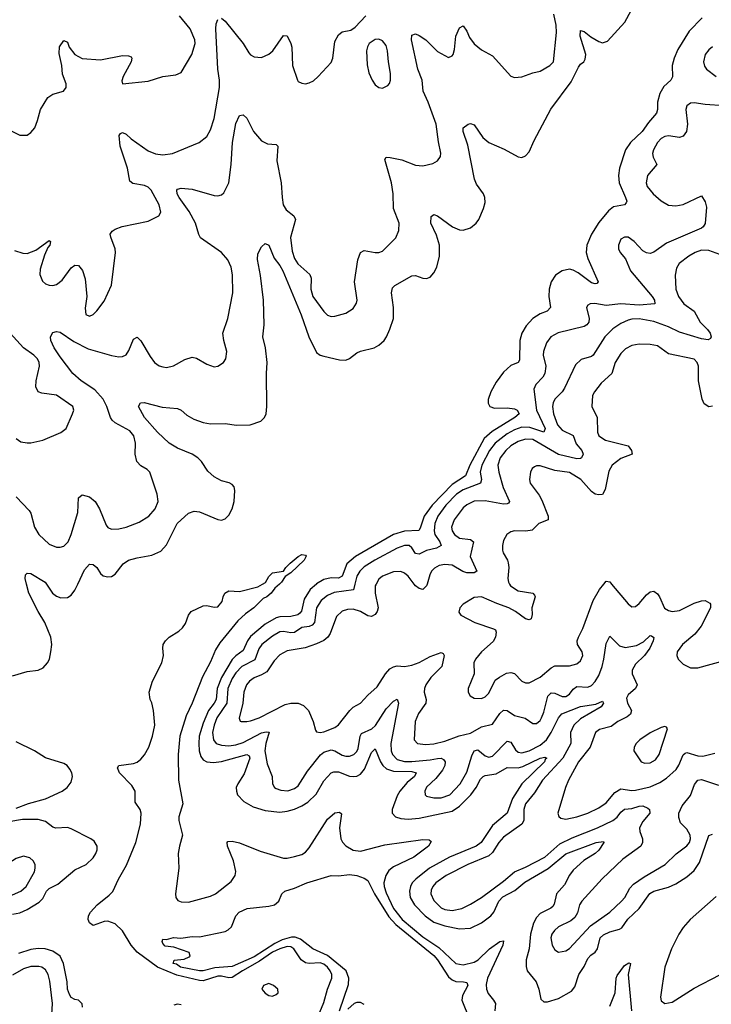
# Model space of a CAD drawing. Header units: inches. Extents: x 1550315 to 1685896, y 510706 to 640504.
# Tile 107 of 256: x 1635829 to 1639604, y 517706 to 523080. Entities that reach past the tile are written whole.
import ezdxf

# ---------------------------------------------------------------- set-up
doc = ezdxf.new("R2010")
doc.units = ezdxf.units.IN
doc.header["$MEASUREMENT"] = 0
doc.layers.add('B6531', color=7, linetype='Continuous')
doc.layers.add('B6532', color=7, linetype='Continuous')

msp = doc.modelspace()

# ---------------------------------------------------------------- linework, layer by layer
at = {"layer": 'B6531', "color": 5}
for points, elevation in [([(1635790, 519498.6), (1635870, 519522.3), (1635930, 519530.3), (1635956.8, 519543.2), (1635981.1, 519570), (1635992.1, 519590), (1636000.3, 519630), (1636005, 519670), (1635999.8, 519710), (1635966.6, 519790), (1635930, 519849.8), (1635878.5, 519950), (1635866, 520000)], 320), ([(1635975.3, 520000), (1636007.7, 519950), (1636030, 519933.4), (1636054.9, 519925.1), (1636090, 519926.2), (1636110, 519939), (1636130, 519966), (1636146.2, 520000)], 320), ([(1637458.7, 517641.3), (1637490, 517717), (1637509.3, 517790), (1637532.2, 517850), (1637532.4, 517870), (1637523.7, 517890), (1637509, 517910), (1637490, 517925.1), (1637470, 517932.5), (1637410, 517929.6), (1637390, 517933.2), (1637365, 517950), (1637325.4, 518010), (1637310, 518019.6), (1637290, 518021.2), (1637250, 518009.5), (1637210, 517991.4), (1637138.1, 517941.9), (1637044.8, 517890), (1636990, 517853.4), (1636970, 517850.2), (1636930, 517860.3), (1636910, 517860.2), (1636830, 517834.3), (1636810, 517836.1), (1636686.2, 517866.2), (1636581.7, 517910), (1636470, 517991.7), (1636438.2, 518030), (1636390, 518108.2), (1636350, 518146.2), (1636310, 518160.7), (1636290, 518159.3), (1636230, 518136.2), (1636211.2, 518151.2), (1636202.4, 518170), (1636205.4, 518190), (1636216.4, 518210), (1636252.9, 518250), (1636318.1, 518301.9), (1636337, 518323), (1636369, 518390), (1636413.3, 518466.7), (1636463.7, 518590), (1636489.3, 518690), (1636493.2, 518750), (1636487.2, 518770), (1636459.7, 518810), (1636459.9, 518870), (1636440.8, 518900.8), (1636374.6, 518970), (1636363.1, 518996.9), (1636369.8, 519010.2), (1636450, 519021.5), (1636470, 519028.9), (1636490, 519043.6), (1636510, 519067.6), (1636534, 519110), (1636555, 519170), (1636566.8, 519230), (1636560.4, 519310), (1636551.3, 519351.3), (1636540.9, 519370), (1636536.2, 519410), (1636554.2, 519470), (1636605, 519570), (1636613.6, 519610), (1636609.8, 519650), (1636613, 519670), (1636624.7, 519690), (1636645.1, 519710), (1636697.2, 519742.8), (1636718.2, 519761.8), (1636734.3, 519785.7), (1636750, 519830.8), (1636766, 519850), (1636830, 519880.7), (1636850, 519882.8), (1636890, 519874.8), (1636910, 519876), (1636934.2, 519905.8), (1636939.3, 519930), (1636949.4, 519950), (1636970, 519964), (1637030, 519958.7), (1637130, 519985.5), (1637155.2, 520000)], 280), ([(1637247.4, 520000), (1637221.9, 519978.1), (1637202, 519950), (1637178, 519930), (1637158, 519922), (1637106.8, 519870), (1637062.2, 519837.8), (1637020.8, 519799.2), (1636921.2, 519678.8), (1636898.5, 519641.5), (1636870, 519575.6), (1636826.8, 519493.2), (1636771.6, 519350), (1636738.4, 519281.6), (1636703.3, 519170), (1636695.2, 519070), (1636696.5, 518930), (1636720.3, 518800.3), (1636698.8, 518730), (1636697.3, 518710), (1636718.2, 518630), (1636700.8, 518570), (1636694.4, 518530), (1636697.2, 518450), (1636679.8, 518310), (1636682.3, 518290), (1636693.4, 518273.4), (1636710, 518265.2), (1636750, 518263.8), (1636870, 518297.3), (1636897.6, 518310), (1636983.5, 518376.5), (1637005.1, 518410), (1637008.5, 518431.5), (1636997, 518490), (1636963.5, 518570), (1636961.6, 518590), (1636965.3, 518594.7), (1636990, 518596.2), (1637030, 518588.4), (1637142.2, 518542.2), (1637270, 518504.2), (1637290, 518503.8), (1637330, 518513.7), (1637370, 518524.4), (1637390, 518536.6), (1637410, 518559.8), (1637510, 518717), (1637550, 518750.7), (1637575.3, 518755.3), (1637586.6, 518746.6), (1637575, 518670), (1637581.5, 518610), (1637591, 518591), (1637610, 518571), (1637650, 518547), (1637690, 518542.4), (1637823, 518577), (1638030, 518605.2), (1638063.8, 518603.8), (1638074.4, 518594.4), (1638061, 518570), (1637981.3, 518510), (1637870, 518457.2), (1637843.6, 518436.4), (1637827, 518410), (1637817.4, 518370), (1637818, 518350), (1637830, 518314.1), (1637870, 518229.2), (1637916, 518170), (1638030, 518075.5), (1638117.4, 518017.4), (1638210, 517929.5), (1638250, 517921.9), (1638310, 517936.9), (1638330.8, 517949.2), (1638392.7, 518010), (1638450, 518049.3), (1638470, 518053.4), (1638466.3, 518030), (1638382.2, 517850), (1638375.4, 517815.4), (1638377, 517790), (1638385.6, 517765.6), (1638415.6, 517730), (1638426, 517710), (1638422.3, 517670)], 280), ([(1637449.3, 520000), (1637415.3, 519970), (1637381.5, 519918.5), (1637367.4, 519852.6), (1637359.1, 519840.9), (1637347.3, 519832.7), (1637310, 519822.6), (1637250, 519822), (1637230, 519815), (1637170, 519780.8), (1637090, 519713.1), (1637073.5, 519690), (1637050, 519638), (1637010, 519608.7), (1636990, 519588), (1636931.2, 519490), (1636907.7, 519430), (1636901.1, 519370), (1636891.4, 519350), (1636860.8, 519310), (1636830, 519240.7), (1636809.2, 519170), (1636806.9, 519130), (1636809.8, 519089.8), (1636818.9, 519058.9), (1636830, 519041.7), (1636850.1, 519030.1), (1636887, 519027), (1636930, 519030.9), (1637070, 519070.5), (1637082, 519062), (1637085.1, 519050), (1637055.4, 518964.6), (1637019.3, 518910), (1637011.8, 518890), (1637012, 518870), (1637018.6, 518850), (1637053.3, 518813.3), (1637104.4, 518784.4), (1637170, 518765.1), (1637250, 518755.9), (1637290, 518760.3), (1637330, 518771.1), (1637370, 518789), (1637402.4, 518810), (1637446.8, 518853.2), (1637490, 518926.2), (1637530, 518969.4), (1637543.8, 518976.2), (1637570, 518975), (1637630, 518952), (1637650, 518949.6), (1637670, 518952.1), (1637690, 518962.4), (1637711.7, 518990), (1637750, 519080.8), (1637770, 519100.3), (1637798.2, 519030), (1637811.1, 519010), (1637832.1, 518992.1), (1637870, 518979.5), (1637970, 518977.7), (1637994.2, 518970), (1637983.5, 518950), (1637943.3, 518916.7), (1637904.8, 518870), (1637890, 518843.5), (1637862.7, 518770), (1637862.2, 518750), (1637881.1, 518730), (1637910, 518720.7), (1637950, 518716.3), (1638010, 518723.3), (1638190, 518760.6), (1638230, 518788), (1638291.1, 518850), (1638320.5, 518890), (1638344, 518936), (1638358.4, 518950), (1638370, 518955.5), (1638430, 518963.7), (1638490, 518999.1), (1638550, 518997.5), (1638575.7, 519004.3), (1638670.1, 519050.1), (1638695.7, 519055.7), (1638706.7, 519050), (1638696.7, 519043.3), (1638692.9, 519030), (1638570, 518909.3), (1638518.6, 518830), (1638490.3, 518749.7), (1638410, 518681.8), (1638348.1, 518590), (1638320.9, 518570), (1638174.8, 518510), (1638065.9, 518450), (1637990.7, 518390), (1637972.2, 518370), (1637961.8, 518350), (1637956.4, 518323.6), (1637961.4, 518290), (1637984.8, 518250), (1638042.6, 518190), (1638090, 518155.6), (1638150, 518133.9), (1638230, 518118.8), (1638290, 518122.7), (1638350, 518150.8), (1638400.5, 518190), (1638416.7, 518210), (1638443.9, 518270), (1638467.1, 518292.9), (1638531.5, 518328.5), (1638587, 518373), (1638713.1, 518446.9), (1638810, 518528.6), (1638975.6, 518590), (1639015.1, 518595.1), (1639017.8, 518590), (1638990, 518547.1), (1638970.4, 518529.6), (1638909.1, 518490.9), (1638850, 518439.2), (1638830, 518411.4), (1638802.1, 518357.9), (1638758.4, 518310), (1638747, 518253), (1638739.4, 518240.6), (1638729, 518231), (1638670, 518201.8), (1638650, 518180.2), (1638633.4, 518150), (1638616.9, 518090), (1638610.1, 518010), (1638593.6, 517950), (1638593.2, 517913.2), (1638599.8, 517890), (1638647.9, 517830), (1638663.2, 517790), (1638674.6, 517734.6), (1638690, 517719.5), (1638710, 517720.2), (1638770, 517739), (1638841.1, 517778.9), (1638858.7, 517801.3), (1638881.7, 517870), (1638910, 517912.9), (1638930, 517955.9), (1638945.9, 517974.1), (1638970, 517991), (1638983.4, 518010), (1638998.4, 518070), (1639015.2, 518084.8), (1639050, 518101.8), (1639103.4, 518116.6), (1639115.8, 518124.2), (1639147.9, 518172.1), (1639210, 518229), (1639268.9, 518311.1), (1639290, 518324), (1639370, 518345.9), (1639410, 518363.6), (1639470, 518402.9), (1639510, 518436.8), (1639539.1, 518480.9), (1639590, 518628.5), (1639610, 518635.8)], 320), ([(1637659.4, 520000), (1637651.8, 519968.2), (1637545.5, 519954.5), (1637510, 519938.6), (1637475.1, 519910), (1637450.1, 519870), (1637438.1, 519790), (1637424.9, 519775.1), (1637410, 519768.7), (1637370, 519762.8), (1637330, 519736.7), (1637310, 519734.3), (1637270, 519741.9), (1637250, 519739.2), (1637210, 519716.7), (1637151.4, 519670), (1637134.1, 519645.9), (1637112.8, 519587.2), (1637041.8, 519550), (1637010, 519515.8), (1636990, 519485.2), (1636966.1, 519430), (1636960.1, 519350), (1636906.1, 519270), (1636890.1, 519230), (1636882.3, 519190), (1636886.9, 519150), (1636902.6, 519130), (1636930, 519120.1), (1636970, 519117.9), (1637010, 519122.9), (1637050, 519135.7), (1637150, 519187.9), (1637174.4, 519194.4), (1637191.8, 519191.8), (1637172, 519130), (1637167.5, 519090), (1637179.8, 519019.8), (1637206.9, 518950), (1637208.9, 518910), (1637220.4, 518890), (1637230, 518884.4), (1637255.6, 518875.6), (1637292.4, 518872.4), (1637330, 518883.8), (1637350, 518898.8), (1637401, 518979), (1637471.8, 519068.2), (1637490, 519082.9), (1637530, 519094.5), (1637550, 519089.5), (1637590, 519066.1), (1637610, 519061.6), (1637630, 519061.5), (1637653.8, 519070), (1637670, 519085.4), (1637677.5, 519102.5), (1637687.1, 519170), (1637695.3, 519184.7), (1637751.7, 519210), (1637771, 519229), (1637830, 519318.9), (1637870, 519360.2), (1637890, 519371.5), (1637896.1, 519350), (1637854.3, 519130), (1637856.5, 519090), (1637863.3, 519070), (1637890, 519042.8), (1637930, 519031.6), (1637970, 519031), (1638070, 519040.4), (1638110, 519048.7), (1638130, 519049.5), (1638141.8, 519041.8), (1638150.9, 519030), (1638148.9, 519010), (1638136.3, 518983.7), (1638100.2, 518939.8), (1638050, 518891.8), (1638040.2, 518870), (1638041.7, 518850), (1638050, 518843.2), (1638090, 518833.2), (1638130, 518832.6), (1638176.8, 518850), (1638232.8, 518910), (1638270, 518973.4), (1638296.7, 519063.3), (1638310, 519090.2), (1638330, 519095.9), (1638370, 519062.7), (1638390, 519055.9), (1638410, 519060.1), (1638490, 519141.8), (1638510, 519137.2), (1638536.1, 519096.1), (1638550, 519083), (1638570, 519079.1), (1638610, 519089.3), (1638670, 519120.5), (1638703.8, 519150), (1638730, 519190.7), (1638770.2, 519269.8), (1638787.8, 519292.2), (1638890, 519332.6), (1638974.7, 519345.3), (1639010, 519360.5), (1639014.9, 519350), (1639002.8, 519330), (1638890, 519264.9), (1638853.8, 519230), (1638836.2, 519190), (1638837.1, 519130), (1638793.7, 519050), (1638682.6, 518930), (1638639, 518861), (1638590, 518801.5), (1638581.3, 518770), (1638581, 518710), (1638570.8, 518689.2), (1638470, 518619.5), (1638445.1, 518590), (1638410, 518535.7), (1638390, 518516.7), (1638276.1, 518470), (1638156.5, 518410), (1638101.5, 518370), (1638084, 518350), (1638075, 518330), (1638074.2, 518310), (1638090, 518273.4), (1638130, 518232.9), (1638150, 518223.5), (1638190, 518218.3), (1638242.4, 518230), (1638290, 518252.3), (1638350, 518289.4), (1638470, 518378.2), (1638529.6, 518430.4), (1638590, 518455), (1638695.9, 518510), (1638777.8, 518582.2), (1638844.9, 518615.1), (1638983.8, 518670), (1639067.1, 518710), (1639090, 518727.7), (1639110, 518755), (1639130, 518771.8), (1639170, 518775.9), (1639210, 518788.8), (1639230, 518789.4), (1639257.5, 518777.5), (1639267.4, 518770), (1639268, 518750), (1639230, 518705.1), (1639212.6, 518670), (1639213.8, 518650), (1639229.2, 518610), (1639229.1, 518590), (1639218.9, 518570), (1639120.7, 518499.3), (1639008.7, 518391.3), (1638898.3, 518270), (1638885.3, 518250), (1638874.6, 518205.4), (1638859.8, 518180.2), (1638837.5, 518162.5), (1638770, 518128.7), (1638748.1, 518110), (1638734.4, 518090), (1638728.5, 518070), (1638736.2, 518030), (1638750, 518003.1), (1638770.3, 517990.3), (1638810, 517998.2), (1638830, 518011.2), (1638944.3, 518135.7), (1639050, 518208.6), (1639114.5, 518270), (1639132.7, 518290), (1639160, 518340), (1639178.6, 518361.4), (1639237.7, 518402.3), (1639352.2, 518470), (1639411.8, 518528.2), (1639470, 518571.8), (1639484.7, 518590), (1639491.4, 518610), (1639488.6, 518630), (1639470, 518662), (1639436.3, 518696.3), (1639426, 518726), (1639426.8, 518750), (1639444.6, 518790), (1639490, 518846.5), (1639513.1, 518906.9), (1639529.8, 518930), (1639550, 518932.8), (1639643.3, 518903.3)], 340), ([(1637774.9, 520000), (1637769.5, 519990), (1637768.9, 519950), (1637785.9, 519870), (1637780.9, 519850), (1637770, 519834.2), (1637750, 519823.9), (1637730, 519827.1), (1637689.9, 519849.9), (1637650, 519862.7), (1637618, 519862), (1637590, 519852.8), (1637557.7, 519822.3), (1637523.6, 519730), (1637510.5, 519709.5), (1637490, 519693), (1637450, 519673.2), (1637387.7, 519652.3), (1637290, 519635.9), (1637250, 519613.2), (1637218.3, 519581.7), (1637178, 519522), (1637150, 519504.1), (1637110, 519489.1), (1637083.2, 519470), (1637067.4, 519450), (1637052.9, 519410), (1637047.3, 519350), (1637027.9, 519267.9), (1637032.3, 519252.3), (1637038, 519250), (1637069.3, 519249.3), (1637090, 519254.2), (1637136, 519270), (1637277.8, 519342.2), (1637310, 519350.6), (1637350, 519350.8), (1637378.1, 519338.1), (1637405.3, 519310), (1637430.3, 519250), (1637443, 519203), (1637450, 519193.4), (1637470, 519190.3), (1637490, 519194.3), (1637550, 519217.2), (1637570, 519231.3), (1637630.4, 519309.6), (1637650, 519327.5), (1637690, 519350.3), (1637730, 519393.7), (1637781, 519439), (1637825.6, 519510), (1637850, 519538.2), (1637870, 519549.3), (1637890, 519553.7), (1637930, 519551.1), (1637970, 519558.3), (1638010, 519572.8), (1638070, 519605.6), (1638130, 519626.3), (1638140.4, 519620.4), (1638145.3, 519610), (1638133.5, 519550), (1638073.1, 519490), (1638046.7, 519450), (1638038.6, 519430), (1638037.6, 519410), (1638047.8, 519370), (1638046.7, 519350), (1638006.1, 519293.9), (1637988.6, 519250), (1637983.1, 519150), (1638000.5, 519130), (1638044.1, 519124.1), (1638090, 519128.8), (1638150, 519141.9), (1638228.8, 519171.2), (1638290, 519185.9), (1638350, 519221.2), (1638410, 519236.1), (1638450, 519293.2), (1638470, 519312.6), (1638490, 519310.2), (1638530, 519283.4), (1638587.8, 519267.8), (1638630, 519238.9), (1638650, 519238.9), (1638670, 519255.3), (1638677.3, 519270), (1638690, 519300.4), (1638711.9, 519388.1), (1638730, 519407.1), (1638750, 519403.9), (1638790, 519386.8), (1638810, 519387.3), (1638830, 519399.8), (1638850, 519427), (1638870, 519440.4), (1638930, 519437), (1638950, 519447.1), (1638970, 519467.7), (1638990, 519501.3), (1639007.8, 519550), (1639018.3, 519590), (1639030, 519676.3), (1639050, 519715.3), (1639103.3, 519663.3), (1639133.3, 519653.3), (1639196, 519664), (1639234.5, 519685.5), (1639270, 519718.7), (1639278, 519718), (1639290, 519708), (1639287.2, 519690), (1639269.3, 519650), (1639239.8, 519610), (1639190, 519563.1), (1639172.4, 519530), (1639172.6, 519510), (1639199.6, 519450), (1639190.2, 519430), (1639150, 519396), (1639141.8, 519378.2), (1639145.8, 519350), (1639168.4, 519310), (1639162.9, 519290), (1639145, 519275), (1639094.3, 519250), (1639057.9, 519222.1), (1638993.4, 519206.6), (1638971.7, 519190), (1638943.5, 519110), (1638879.4, 519030), (1638824.3, 518930), (1638808.4, 518890), (1638766.7, 518750), (1638772.4, 518732.4), (1638782.9, 518722.9), (1638810, 518716.5), (1638870, 518729.4), (1638930.3, 518750.3), (1638990, 518778), (1639030, 518805.4), (1639077.8, 518862.2), (1639110, 518883), (1639170, 518874.2), (1639190, 518875.5), (1639270, 518893.2), (1639323.3, 518916.7), (1639359.4, 518940.6), (1639412.4, 518987.6), (1639427.7, 519012.3), (1639450, 519068.8), (1639462, 519078), (1639470, 519081.4), (1639530, 519063.2), (1639558.7, 519061.3), (1639622.7, 519077.3)], 360), ([(1638053, 520000), (1638050, 519989.6), (1638030, 519969.8), (1638010, 519975.7), (1637990, 519990.7), (1637982.9, 520000)], 360), ([(1638502.6, 520000), (1638508, 519990), (1638550, 519962.8), (1638630.8, 519950.8), (1638639.7, 519939.7), (1638642.4, 519930), (1638624.2, 519870), (1638626.4, 519833.6), (1638621, 519810), (1638610, 519804.5), (1638590, 519809.6), (1638535.1, 519850), (1638498.3, 519870), (1638433.2, 519893.2), (1638350, 519930.7), (1638310, 519927.6), (1638249, 519891), (1638230.8, 519870), (1638226.8, 519846.8), (1638238, 519830), (1638313.4, 519790), (1638416.2, 519756.2), (1638425.5, 519750), (1638430, 519738), (1638426.3, 519710), (1638413.2, 519686.8), (1638350.4, 519630), (1638317, 519590), (1638308.8, 519570), (1638310.3, 519509.7), (1638276.4, 519430), (1638277.1, 519410), (1638288, 519390), (1638310, 519377.1), (1638350, 519376.4), (1638370, 519384.4), (1638390, 519405.5), (1638425, 519475), (1638447.5, 519492.5), (1638486.9, 519513.1), (1638510, 519516.9), (1638530, 519511.2), (1638570.2, 519470.2), (1638590, 519460.3), (1638610, 519461.2), (1638670, 519491.6), (1638730, 519543.2), (1638750, 519553.8), (1638830, 519553.8), (1638870, 519565.5), (1638890, 519580.8), (1638903.1, 519610), (1638899.8, 519630), (1638873.7, 519670), (1638872.2, 519690), (1638878.5, 519710), (1638903.1, 519756.9), (1638959.8, 519910), (1638993.5, 519970), (1639017.1, 520000)], 380), ([(1639060.1, 520000), (1639150, 519892), (1639170, 519875.8), (1639190, 519878), (1639210, 519893.8), (1639250, 519942), (1639270, 519958.4), (1639290, 519961.2), (1639310, 519946.5), (1639322, 519930), (1639349, 519869), (1639370, 519855.9), (1639390, 519851.1), (1639430, 519855.8), (1639510, 519895.6), (1639550, 519908.9), (1639571, 519910), (1639596.1, 519896.1), (1639600.4, 519890), (1639599.5, 519870), (1639549.2, 519770), (1639513.6, 519726.4), (1639446, 519670), (1639418, 519630), (1639415.8, 519610), (1639423, 519590), (1639450, 519563), (1639490, 519543), (1639530, 519543.1), (1639676.6, 519583.4)], 380), ([(1635810, 518777.4), (1635877.6, 518802.4), (1635970, 518827.4), (1636062, 518870), (1636088.5, 518890), (1636110, 518919.3), (1636117.1, 518950), (1636113.6, 518970), (1636103.8, 518990), (1636089.2, 519009.2), (1636070, 519021.1), (1635970, 519051.1), (1635909.7, 519090), (1635810, 519138.5)], 320), ([(1635790, 518197.8), (1635830, 518206.3), (1635870, 518223.1), (1635936.5, 518263.5), (1635956.2, 518283.8), (1635976.3, 518323.7), (1635990, 518338.8), (1636038.4, 518361.6), (1636130, 518440.1), (1636191.8, 518470), (1636230, 518505.8), (1636244.9, 518530), (1636251.9, 518550), (1636252.2, 518570), (1636236.6, 518596.6), (1636218, 518610), (1636110, 518663.7), (1636090, 518670.6), (1636027.1, 518667.1), (1636010, 518674), (1635970, 518704.5), (1635930, 518714.3), (1635844, 518716), (1635770, 518703.1)], 320), ([(1637575.1, 517670), (1637624.9, 517815.1), (1637625.7, 517850), (1637611.3, 517890), (1637510, 517973.7), (1637428.6, 518008.6), (1637362.2, 518062.2), (1637332.5, 518072.5), (1637312.3, 518072.3), (1637262.3, 518057.7), (1637221.8, 518038.2), (1637110, 517966.5), (1636990, 517913), (1636895, 517905), (1636830.5, 517890), (1636810, 517889.6), (1636707.3, 517910), (1636685, 517925), (1636667.8, 517930), (1636673.2, 517946.8), (1636726.8, 517953.2), (1636753.8, 517966.2), (1636759, 517970), (1636755.3, 517990), (1636670, 518018), (1636624.2, 518024.2), (1636610, 518038), (1636606.6, 518050), (1636610, 518062), (1636630, 518060.7), (1636669.6, 518070.4), (1636708.3, 518068.3), (1636770, 518076.2), (1636810, 518075.4), (1636950, 518104.5), (1636967.9, 518112.1), (1636986.3, 518130), (1637009.7, 518190), (1637028, 518210), (1637070.8, 518229.2), (1637190, 518241.6), (1637220.9, 518250), (1637244.7, 518270), (1637260.5, 518310), (1637276.2, 518323.8), (1637330, 518340.3), (1637397.2, 518370), (1637530, 518409), (1637570, 518407.5), (1637630, 518414.3), (1637670, 518409.1), (1637710, 518394.9), (1637730, 518382.8), (1637765.1, 518310), (1637844, 518184), (1637882.9, 518142.9), (1638090, 517973), (1638110, 517949.5), (1638170, 517856.2), (1638190, 517839.2), (1638210, 517831.2), (1638252, 517830), (1638270, 517824.9), (1638274.5, 517810), (1638245.5, 517754.5), (1638243.2, 517730), (1638285.1, 517625.1)], 260), ([(1639630, 518294.5), (1639488.4, 518170), (1639450, 518126.2), (1639426.4, 518090), (1639386.2, 518010), (1639350.8, 517910), (1639326.3, 517746.3), (1639330, 517726), (1639350, 517710.2), (1639390, 517718.6), (1639510, 517794.8), (1639650, 517866.8)], 320), ([(1636171.7, 517690), (1636169.9, 517709.9), (1636151.3, 517730), (1636130, 517733.3), (1636110, 517743.5), (1636100.6, 517760.6), (1636090.9, 517790), (1636088.5, 517830), (1636068.7, 517928.7), (1636049.8, 517970), (1636010, 517997.1), (1635969.1, 518009.1), (1635930, 518011.2), (1635890, 518006.4), (1635823.3, 517983.3)], 320), ([(1636005, 517650), (1636007.9, 517710), (1635993.4, 517833.4), (1635984.7, 517870), (1635970, 517894.6), (1635950, 517908.4), (1635933.1, 517913.1), (1635890, 517912.4), (1635850, 517900.4), (1635790, 517864.7)], 340), ([(1639050, 517695.9), (1639079.9, 517770), (1639084.8, 517850), (1639090, 517864), (1639130, 517918), (1639153.7, 517933.7), (1639162.8, 517930), (1639151.1, 517870), (1639168.5, 517670)], 280), ([(1636710, 517703.1), (1636690, 517706.6), (1636670, 517702.4)], 320), ([(1637710, 517705.6), (1637690, 517717.2), (1637670, 517716.8), (1637655.8, 517710), (1637620, 517680)], 260)]:
    msp.add_lwpolyline(points, dxfattribs=dict(at, elevation=elevation))
for points, elevation in [([(1639350, 519222.7), (1639330, 519218), (1639270, 519187.4), (1639213.7, 519150), (1639193.7, 519130), (1639182.4, 519110), (1639181.6, 519090), (1639222, 519030), (1639242, 519022), (1639270, 519023.6), (1639299.7, 519040.3), (1639320.2, 519070), (1639365.2, 519210), (1639358.9, 519218.9)], 380), ([(1635850, 518514.3), (1635810, 518502.2), (1635730, 518450.6), (1635627.1, 518392.9), (1635610.3, 518370), (1635606.5, 518350), (1635612, 518330), (1635630, 518312), (1635645.4, 518305.4), (1635712.9, 518292.9), (1635750, 518295.1), (1635790, 518303.8), (1635835.4, 518324.6), (1635864.4, 518350), (1635909.7, 518430), (1635914.7, 518450), (1635913.3, 518470), (1635902.9, 518490), (1635885.6, 518505.6)], 340), ([(1637190, 517820.5), (1637159.3, 517810), (1637150.5, 517790), (1637170, 517767), (1637190, 517754.4), (1637210, 517750.4), (1637230, 517759.5), (1637240.5, 517770), (1637238.4, 517790), (1637215.1, 517810)], 320)]:
    msp.add_lwpolyline(points, close=True, dxfattribs=dict(at, elevation=elevation))
at = {"layer": 'B6532', "color": 5}
for points, elevation in [([(1635810, 520475.5), (1635880.9, 520400.9), (1635890, 520387.7), (1635910.1, 520310), (1635933.4, 520270), (1635990, 520217.4), (1636030, 520201.1), (1636050, 520201.1), (1636070, 520207.2), (1636093.8, 520230), (1636111.3, 520270), (1636147.2, 520390), (1636149.8, 520470.2), (1636170, 520488), (1636210, 520477), (1636241.3, 520450), (1636264.9, 520410), (1636300.9, 520320.9), (1636310, 520308.8), (1636330, 520299.6), (1636370, 520301.8), (1636409.9, 520310.1), (1636481.9, 520338.1), (1636533.7, 520370), (1636569.7, 520410), (1636585.4, 520450), (1636580.5, 520490), (1636540.5, 520610), (1636526, 520626), (1636490, 520646.3), (1636469.7, 520670), (1636459.8, 520710), (1636461.4, 520770), (1636452.5, 520810), (1636430, 520835.8), (1636350, 520880.4), (1636334.1, 520894.1), (1636324.6, 520910), (1636305.6, 520970), (1636284.2, 521010), (1636239.4, 521059.4), (1636165, 521110), (1636120.3, 521150), (1636050, 521239.7), (1636017.4, 521290), (1635999.1, 521330), (1635996.9, 521350), (1636010, 521372.7), (1636030, 521379.5), (1636050, 521375.8), (1636124.8, 521324.8), (1636203.9, 521283.9), (1636330, 521246.9), (1636370, 521239.8), (1636390, 521242.2), (1636410, 521252), (1636425.2, 521274.8), (1636450, 521337.3), (1636470, 521348), (1636490, 521328.5), (1636541.3, 521241.3), (1636565, 521210), (1636590, 521191.3), (1636610, 521185), (1636630, 521182.8), (1636668.9, 521191.1), (1636730, 521225.3), (1636770, 521238), (1636793.8, 521233.8), (1636850, 521199.5), (1636890, 521186.7), (1636911.1, 521188.9), (1636942, 521210), (1636954.7, 521230), (1636960.5, 521270), (1636944, 521330), (1636938.9, 521370), (1636966.2, 521450), (1636992.9, 521590), (1636991.6, 521688.4), (1636984.5, 521730), (1636965.4, 521770), (1636930.7, 521810), (1636816.4, 521890), (1636807.4, 521907.4), (1636789.8, 521970), (1636754.4, 522034.4), (1636699.3, 522110), (1636688.9, 522130), (1636686.6, 522150), (1636690, 522155.5), (1636710, 522161.7), (1636770, 522155.8), (1636890, 522121.2), (1636910, 522119.1), (1636930, 522124), (1636944.5, 522135.5), (1636970.6, 522190), (1636983.9, 522290), (1636990.7, 522410), (1637010, 522514.8), (1637030, 522558.4), (1637050, 522561.7), (1637070, 522542.6), (1637105.2, 522470), (1637150, 522420.2), (1637182.6, 522402.6), (1637230, 522398.4), (1637237.6, 522390), (1637232, 522310), (1637257.1, 522190), (1637261.4, 522110), (1637268.2, 522070), (1637283.2, 522043.2), (1637325.3, 522010), (1637335, 521990), (1637308, 521892), (1637316.3, 521816.3), (1637330, 521776.9), (1637348, 521748), (1637413, 521690), (1637420.6, 521670), (1637418.6, 521610), (1637430.2, 521570), (1637490, 521488.4), (1637510, 521468.5), (1637530, 521461.1), (1637550, 521461.7), (1637610, 521479.6), (1637650, 521504.2), (1637667.5, 521532.5), (1637670.9, 521550), (1637656.8, 521650), (1637674.5, 521770), (1637689.7, 521810), (1637710, 521820.3), (1637770, 521810.2), (1637790, 521810.3), (1637810, 521817.4), (1637881.7, 521890), (1637899.2, 521930), (1637899.8, 521970), (1637869.8, 522050), (1637867.2, 522130), (1637858.3, 522190), (1637821.7, 522318.3), (1637829, 522330), (1637851.2, 522328.8), (1637915, 522315), (1637990, 522286), (1638030, 522282), (1638084.6, 522295.4), (1638109.7, 522310.3), (1638125.8, 522334.2), (1638127.6, 522352.4), (1638114.3, 522414.3), (1638102.3, 522510), (1638059.4, 522630), (1638031.3, 522690), (1638025.9, 522750), (1638001.7, 522810), (1637968.1, 522970), (1637970, 522996.3), (1637990, 523003.1), (1638010, 522995), (1638046.3, 522970), (1638110, 522907.3), (1638170, 522874.4), (1638190, 522883), (1638194.7, 522890), (1638202.5, 522917.5), (1638210, 522990.7), (1638230, 523036.3), (1638250, 523047.7), (1638270, 523018), (1638284, 522984), (1638309.1, 522949.1), (1638350, 522916.5), (1638410, 522882.4), (1638510, 522772), (1638530, 522764.6), (1638570, 522767.8), (1638629.2, 522790), (1638670, 522799.6), (1638722.4, 522830), (1638743.5, 522850), (1638759, 523010), (1638757.8, 523050), (1638744.3, 523110)], 340), ([(1636146.2, 520000), (1636182.8, 520077.2), (1636210, 520108.5), (1636230, 520106.4), (1636250, 520090.4), (1636270, 520057.3), (1636285.1, 520045.1), (1636310, 520039.5), (1636330, 520041.6), (1636350, 520053.4), (1636394.7, 520110), (1636422.9, 520130), (1636470, 520144.1), (1636550, 520158), (1636599.6, 520180.4), (1636630, 520214), (1636689.1, 520330.9), (1636750, 520387.6), (1636782, 520398), (1636810, 520394.6), (1636910, 520352), (1636930, 520348.8), (1636950, 520356.4), (1636970, 520377.1), (1636988.4, 520410), (1637000.9, 520450), (1637004.1, 520510), (1636999.8, 520530), (1636990, 520543.5), (1636972.7, 520552.7), (1636930, 520563.9), (1636890, 520586), (1636855.7, 520615.7), (1636821.5, 520670), (1636801.8, 520690), (1636770, 520709.1), (1636690, 520741.5), (1636646, 520770), (1636582, 520830), (1636510, 520909.8), (1636478.4, 520970), (1636489, 520990), (1636509.6, 520990.4), (1636606.5, 520966.5), (1636690, 520957.8), (1636710, 520948.9), (1636742.3, 520922.3), (1636780.4, 520900.4), (1636830, 520882), (1636870, 520874.1), (1636950, 520875.8), (1637013.3, 520866.7), (1637088, 520870), (1637146, 520890), (1637165.1, 520910), (1637174, 520930), (1637178, 520970), (1637176.8, 521150), (1637180.7, 521210), (1637171.6, 521290), (1637156.8, 521350), (1637164.2, 521415.8), (1637160.3, 521550), (1637144, 521684), (1637127.6, 521772.4), (1637130, 521802), (1637150, 521841), (1637170, 521858.8), (1637190, 521850.6), (1637218.8, 521778.8), (1637250, 521738.3), (1637265, 521710), (1637365.4, 521470), (1637407.4, 521350), (1637450, 521264.6), (1637470, 521249.4), (1637490, 521243.5), (1637575.8, 521224.2), (1637610, 521222), (1637630, 521230.4), (1637670, 521262), (1637690, 521271.8), (1637764, 521290), (1637790, 521303.7), (1637818, 521330), (1637831.1, 521350), (1637850, 521390.6), (1637868.9, 521450), (1637869.8, 521510), (1637857.8, 521590), (1637863.6, 521616.4), (1637877.6, 521630), (1637970, 521682), (1637990, 521683.7), (1638030, 521668.9), (1638050, 521667.4), (1638070, 521675.8), (1638090, 521698.4), (1638106, 521730), (1638121.2, 521790), (1638119.8, 521850), (1638103.9, 521903.9), (1638073.5, 521970), (1638074.3, 522005.7), (1638090, 522017), (1638110, 522010.2), (1638191.7, 521950), (1638230, 521933.2), (1638250, 521930.9), (1638290, 521943.7), (1638321.5, 521970), (1638334.7, 521990), (1638360.5, 522050), (1638370, 522082.8), (1638368.6, 522110), (1638361.1, 522130), (1638323.2, 522183.2), (1638311.8, 522210), (1638275.4, 522395.4), (1638249.7, 522470), (1638250, 522491), (1638278, 522510), (1638290, 522513), (1638310, 522507.3), (1638357.4, 522437.4), (1638389.4, 522409.4), (1638473.9, 522373.9), (1638550, 522331.5), (1638570, 522329.1), (1638590, 522337.8), (1638610, 522359.5), (1638638.1, 522421.9), (1638728.5, 522591.5), (1638838.9, 522741.1), (1638878.8, 522821.2), (1638890, 522837), (1638908.7, 522851.3), (1638915.8, 522864.2), (1638918.9, 522890), (1638888.2, 522990), (1638890, 523020.7), (1638910, 523016), (1638946.1, 522986.1), (1638990, 522960.6), (1639010, 522955), (1639037.3, 522962.7), (1639132.2, 523067.8), (1639167.3, 523130)], 320), ([(1635750, 522490.4), (1635830, 522450.7), (1635870, 522450.7), (1635890, 522464), (1635912, 522490), (1635927.3, 522530), (1635942.4, 522590), (1635983.5, 522656.5), (1636010, 522674.9), (1636069, 522690), (1636083.6, 522710), (1636083, 522730), (1636063, 522783), (1636058.7, 522830), (1636044.7, 522895.3), (1636047.4, 522932.6), (1636070, 522966), (1636090, 522958), (1636100.4, 522930), (1636130, 522890.3), (1636170, 522868.1), (1636270, 522860.9), (1636390, 522884.9), (1636423.8, 522883.8), (1636437, 522877), (1636442, 522870), (1636438.7, 522850), (1636394.6, 522770), (1636386.2, 522746.2), (1636390.7, 522730.7), (1636530, 522745), (1636610, 522770.3), (1636681.3, 522778.7), (1636710, 522793), (1636768.7, 522890), (1636787.4, 522950), (1636786.2, 522970), (1636759.8, 523030), (1636702.1, 523102.1)], 380), ([(1635800.8, 521820.8), (1635845.9, 521805.9), (1635870, 521804.6), (1635917, 521823), (1635990, 521876), (1635998, 521870), (1635993.4, 521850), (1635983, 521837), (1635965.1, 521794.9), (1635941.5, 521718.5), (1635940.2, 521690), (1635953.8, 521653.8), (1635970, 521639.7), (1635990, 521631.1), (1636010, 521630.2), (1636030, 521635.8), (1636061.6, 521658.4), (1636110, 521725.3), (1636130, 521741.3), (1636150, 521738.4), (1636172.3, 521712.3), (1636187, 521667), (1636196.5, 521570), (1636186.4, 521506.4), (1636190, 521472), (1636210, 521462), (1636230, 521470.7), (1636250, 521490.7), (1636290, 521544), (1636331.1, 521631.1), (1636353.1, 521810), (1636350.7, 521830.7), (1636326, 521894), (1636323.6, 521910), (1636333.6, 521926.4), (1636350, 521937.4), (1636388.9, 521951.1), (1636530, 521980.4), (1636589.3, 522010), (1636600.5, 522030), (1636590.6, 522070), (1636547.7, 522150), (1636530, 522166), (1636510, 522176), (1636446.7, 522186.7), (1636430, 522199.3), (1636418.3, 522270), (1636377.5, 522390), (1636372.1, 522447.9), (1636380.1, 522459.9), (1636390, 522464), (1636410, 522455.5), (1636438.7, 522430), (1636530, 522365.6), (1636570, 522347.9), (1636610, 522342), (1636662.7, 522350), (1636809.8, 522410.2), (1636850, 522443.7), (1636870, 522479.3), (1636890, 522542), (1636920.8, 522710), (1636920.2, 522750), (1636910.5, 522810.5), (1636899.8, 523030), (1636901.4, 523058.6), (1636910, 523080.7)], 360), ([(1636930, 523088.2), (1636950, 523072.2), (1637049.3, 522950), (1637079.7, 522899.7), (1637090, 522888.1), (1637110, 522877.6), (1637150, 522873.8), (1637190, 522891.5), (1637210.9, 522910), (1637270, 522993.4), (1637290, 522993), (1637310, 522950.7), (1637315, 522930), (1637317.8, 522830), (1637345.5, 522750), (1637350, 522742.8), (1637370, 522733.4), (1637390, 522730.5), (1637410, 522735.5), (1637432.8, 522747.2), (1637459.3, 522770), (1637530, 522847.7), (1637537.7, 522870), (1637550, 522961), (1637570, 522998), (1637590, 523014.9), (1637637, 523023), (1637661, 523039), (1637719.3, 523100.7)], 360), ([(1639553.4, 523090), (1639482.5, 523017.5), (1639421.9, 522918.1), (1639400.8, 522870), (1639390.1, 522830), (1639391.9, 522768.1), (1639383.1, 522750), (1639344.3, 522715.7), (1639322.5, 522677.5), (1639310.8, 522630.8), (1639310.9, 522590), (1639305.2, 522570), (1639260.8, 522519.2), (1639227.5, 522470), (1639163.5, 522410), (1639135.8, 522370), (1639102.5, 522270), (1639097.7, 522230), (1639101.7, 522190), (1639136.3, 522110), (1639142.3, 522090), (1639139.2, 522080.8), (1639130.2, 522069.8), (1639070, 522058.5), (1639042.5, 522037.5), (1638990, 521972.7), (1638949.5, 521910), (1638923.9, 521850), (1638922, 521810), (1638930, 521776.3), (1638986.3, 521650), (1638979, 521641), (1638970, 521638.4), (1638950, 521643.8), (1638878.1, 521698.1), (1638850, 521713), (1638830, 521718), (1638789.6, 521710.4), (1638754.5, 521685.5), (1638731, 521650), (1638719.1, 521610), (1638718.1, 521570), (1638726.5, 521510), (1638708.4, 521490), (1638670, 521475.9), (1638630, 521450.5), (1638594.4, 521410), (1638570.1, 521370), (1638559.3, 521330), (1638557.4, 521222.6), (1638550.1, 521209.9), (1638510, 521193.2), (1638470, 521156.6), (1638430, 521102), (1638400.5, 521050), (1638387, 521007), (1638386.8, 520986.8), (1638395.3, 520970), (1638420.8, 520960.8), (1638490, 520961.5), (1638530, 520956.1), (1638543.7, 520950), (1638555.6, 520930), (1638532.4, 520910), (1638407.5, 520832.5), (1638364.8, 520795.2), (1638285.9, 520650), (1638263.4, 520590), (1638190, 520544.3), (1638080.2, 520430), (1638036.4, 520370), (1638015.5, 520304.5), (1638007.3, 520292.7), (1637930, 520288.3), (1637870, 520271), (1637662, 520150), (1637615.7, 520110), (1637590, 520043.2), (1637570, 520032.5), (1637530, 520034.2), (1637490, 520024.8), (1637450, 520000.6), (1637449.3, 520000)], 320), ([(1639610, 522932.5), (1639590, 522916.8), (1639570.2, 522890), (1639560.7, 522850), (1639566.1, 522826.1), (1639577, 522810), (1639630.1, 522770.1)], 340), ([(1639674, 522610), (1639570, 522617.3), (1639510, 522626.2), (1639490, 522625.1), (1639470.4, 522610), (1639465.8, 522590), (1639474.3, 522510), (1639468.1, 522470), (1639450, 522444.7), (1639430, 522438.2), (1639370, 522446.8), (1639350, 522443.1), (1639330, 522431.9), (1639310.3, 522410), (1639288, 522370), (1639284, 522350), (1639287.6, 522330), (1639306.7, 522290), (1639255.9, 522230), (1639249.3, 522190), (1639254.4, 522170), (1639286.2, 522130), (1639330, 522091.2), (1639370, 522068.1), (1639410, 522063.8), (1639450, 522071), (1639550, 522118.8), (1639570, 522086.4), (1639577.2, 522057.2), (1639570, 521967.3), (1639560.3, 521950), (1639550, 521942.5), (1639359.4, 521860.6), (1639290, 521810.9), (1639270, 521803.9), (1639250, 521807.1), (1639230, 521818.9), (1639182.4, 521870), (1639150, 521893.5), (1639130, 521894.3), (1639110, 521882), (1639097, 521850), (1639097.6, 521830), (1639106.4, 521810), (1639134.9, 521774.9), (1639162.3, 521710), (1639281.7, 521570), (1639294.8, 521550), (1639296.5, 521530), (1639210, 521522.8), (1639109.7, 521530.3), (1639030, 521521.3), (1638969.2, 521530.8), (1638942.8, 521530), (1638930, 521522), (1638923.6, 521510), (1638937.5, 521450), (1638935.9, 521430), (1638925.2, 521414.8), (1638910, 521405.8), (1638768.6, 521371.4), (1638728, 521350), (1638703.8, 521316.2), (1638687.7, 521270), (1638686, 521250), (1638700.9, 521190), (1638695.9, 521150), (1638685.2, 521130), (1638646.3, 521090), (1638635.6, 521064.4), (1638649.7, 520950), (1638696.8, 520850), (1638690.3, 520830), (1638614.5, 520854.5), (1638570, 520855.7), (1638530, 520842.1), (1638490, 520820.3), (1638424, 520770), (1638393.9, 520730), (1638350.8, 520650), (1638342.6, 520610), (1638349.1, 520570), (1638343.8, 520550), (1638250, 520514.1), (1638214.2, 520490), (1638155.9, 520430), (1638112.3, 520370), (1638095.1, 520330), (1638090.9, 520290), (1638095.7, 520270), (1638122.1, 520230), (1638130.1, 520209.9), (1638104.7, 520195.3), (1638050, 520183.8), (1638010, 520163.9), (1637990, 520167.2), (1637970, 520197.4), (1637954.5, 520210), (1637930, 520210.9), (1637890, 520195.4), (1637768.6, 520130), (1637710, 520093.4), (1637685.5, 520070), (1637670, 520044), (1637659.4, 520000)], 340), ([(1639670, 521792.2), (1639590, 521820.2), (1639550, 521822), (1639516.5, 521810), (1639480.9, 521790), (1639429.2, 521750), (1639415, 521725), (1639406.9, 521686.9), (1639411, 521610), (1639425.5, 521570), (1639455, 521530), (1639510, 521488.9), (1639542.7, 521430), (1639583.6, 521390), (1639597.8, 521370), (1639603.1, 521350), (1639599.3, 521340.7), (1639587.1, 521332.9), (1639550, 521338.5), (1639430, 521374.3), (1639370, 521405), (1639290, 521434), (1639210, 521448.6), (1639170, 521446.7), (1639150, 521440.8), (1639110, 521421.9), (1639066.5, 521393.5), (1639023.5, 521350), (1638960.2, 521250), (1638950, 521242), (1638894, 521226), (1638862.7, 521197.3), (1638803.7, 521070), (1638790.2, 521050), (1638750.9, 521010), (1638741.9, 520990), (1638738.2, 520970), (1638742.1, 520930), (1638763.9, 520870), (1638790, 520839.9), (1638850.9, 520810.9), (1638866.2, 520766.2), (1638897.6, 520730), (1638903.9, 520710), (1638896.5, 520690), (1638890, 520684.9), (1638870, 520683.2), (1638770, 520707), (1638630, 520789.1), (1638590, 520791.8), (1638550, 520778.2), (1638510, 520754.3), (1638482.1, 520730), (1638452.3, 520690), (1638439.3, 520650), (1638444.3, 520610), (1638467.7, 520527.7), (1638502, 520450), (1638497.7, 520442.3), (1638490, 520437.2), (1638470, 520436.3), (1638370, 520454.8), (1638310, 520452), (1638270, 520432.9), (1638250, 520416.1), (1638201, 520350), (1638186.6, 520310), (1638189.5, 520290), (1638202.5, 520270), (1638230, 520251.5), (1638290, 520243), (1638305.4, 520230), (1638288.6, 520150), (1638324, 520070), (1638310, 520061.4), (1638270, 520061.4), (1638248.8, 520068.8), (1638190, 520104), (1638150, 520107.8), (1638119.4, 520100.6), (1638092.9, 520087.1), (1638077.7, 520070), (1638067.5, 520050), (1638053, 520000)], 360), ([(1635810, 520794.8), (1635836, 520776), (1635870, 520770.3), (1635890, 520771.8), (1635954.9, 520785.1), (1636053.4, 520826.6), (1636082.7, 520850), (1636118.4, 520930), (1636124.5, 520950), (1636119.5, 520970), (1636030, 521031), (1635950, 521041.7), (1635929.6, 521050), (1635917.2, 521077.2), (1635919.8, 521110), (1635937.8, 521190), (1635935.7, 521210), (1635925.8, 521230), (1635906, 521250), (1635849.9, 521289.9), (1635777.1, 521370)], 360), ([(1639610, 520970.7), (1639590, 520968.2), (1639564.6, 520984.6), (1639553.8, 521010), (1639534, 521110), (1639534.1, 521190), (1639527.6, 521210), (1639510, 521227.6), (1639370, 521256.5), (1639310, 521299.8), (1639270, 521307.1), (1639210, 521309.2), (1639170, 521302.2), (1639136.1, 521283.9), (1639110, 521258.2), (1639079, 521210), (1639062, 521150), (1639002.9, 521097.1), (1638966.3, 521050), (1638956, 521030), (1638952.2, 520970), (1638980.6, 520910), (1638983.8, 520830), (1638991.1, 520810), (1639026.4, 520786.4), (1639150, 520754.8), (1639169.2, 520730), (1639171.4, 520710), (1639110, 520685), (1639062.8, 520650), (1639044, 520616), (1639024, 520516), (1639010, 520488.9), (1638990, 520486.8), (1638970, 520491.7), (1638950, 520505.8), (1638891.4, 520570), (1638830, 520609.9), (1638750, 520620.6), (1638670, 520646), (1638650, 520646.3), (1638639.3, 520640.7), (1638626.7, 520630), (1638617.4, 520610), (1638611.6, 520570), (1638616, 520550), (1638664.7, 520484.7), (1638678.9, 520458.9), (1638713.7, 520370), (1638713.1, 520350), (1638662, 520330), (1638625.9, 520294.1), (1638591.6, 520288.4), (1638530.2, 520289.8), (1638510, 520285.4), (1638487.4, 520270), (1638470, 520237.2), (1638464.4, 520210), (1638465.1, 520185.1), (1638467.8, 520170), (1638491.3, 520131.3), (1638495.9, 520115.9), (1638498.3, 520090), (1638493.6, 520030), (1638497.1, 520010), (1638502.6, 520000)], 380), ([(1637155.2, 520000), (1637170.9, 520009.1), (1637190, 520042), (1637210, 520062), (1637270, 520071.3), (1637281.2, 520090), (1637305.4, 520114.6), (1637349.4, 520150), (1637370, 520161.6), (1637390, 520158), (1637392.8, 520152.8), (1637381.3, 520130), (1637310, 520062.2), (1637278.5, 520041.5), (1637259.1, 520010), (1637247.4, 520000)], 280), ([(1635866, 520000), (1635858.5, 520030), (1635861.3, 520050), (1635870, 520060.4), (1635890, 520057.3), (1635968.9, 520010), (1635975.3, 520000)], 320), ([(1637982.9, 520000), (1637950, 520043.2), (1637930, 520060.2), (1637910, 520069.1), (1637870, 520067.7), (1637810, 520043.2), (1637790, 520027.7), (1637774.9, 520000)], 360), ([(1639017.1, 520000), (1639030, 520016.5), (1639050, 520012.2), (1639060.1, 520000)], 380)]:
    msp.add_lwpolyline(points, dxfattribs=dict(at, elevation=elevation))
at = {"layer": 'B6532', "color": 5, "elevation": 360}
msp.add_lwpolyline([(1637790, 522973.6), (1637770, 522972), (1637736, 522950), (1637727.3, 522932.7), (1637722, 522910), (1637726.7, 522833.3), (1637734.9, 522790), (1637752.4, 522750), (1637770, 522725.5), (1637790, 522710.5), (1637810, 522706), (1637838.6, 522721.4), (1637847.7, 522732.3), (1637852.8, 522750), (1637852.9, 522787.1), (1637841.6, 522850), (1637837.4, 522910), (1637830, 522939.3), (1637810, 522965.1)], close=True, dxfattribs=at)

doc.saveas('drawing.dxf')
